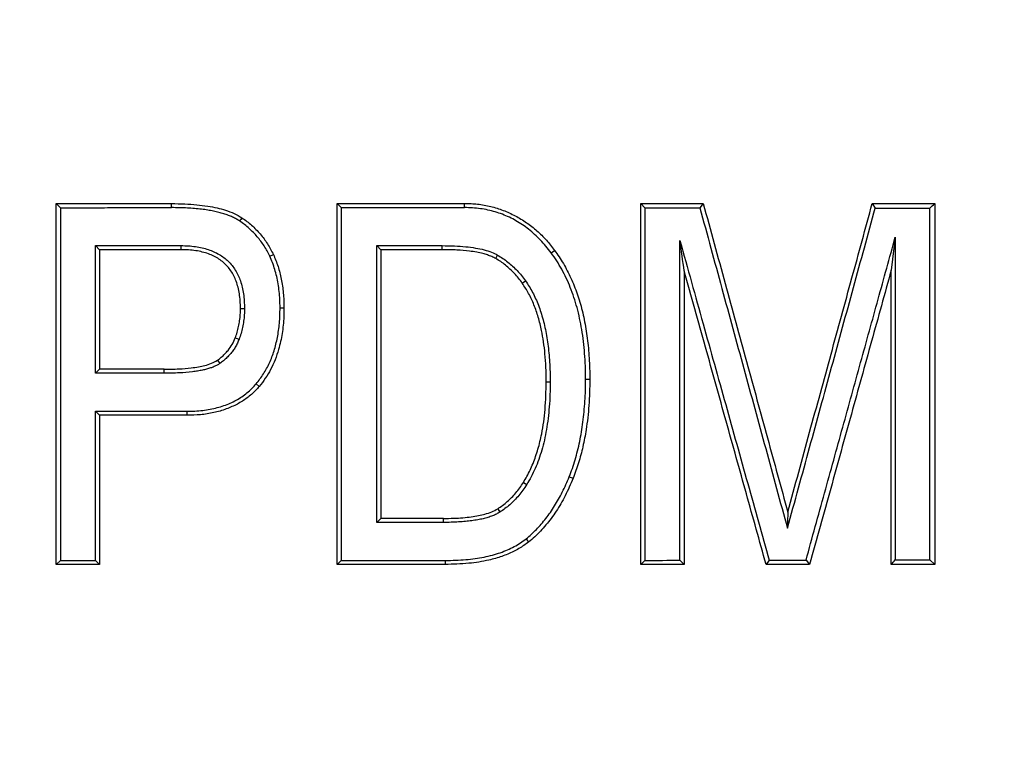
# Model space of a CAD drawing. Header units: millimetres. Extents: x 448 to 1828, y 150 to 1321.
# Tile 52 of 61: x 1695 to 1717, y 648 to 664. Entities that reach past the tile are written whole.
import ezdxf

# ---------------------------------------------------------------- set-up
doc = ezdxf.new("R2010")
doc.units = ezdxf.units.MM

msp = doc.modelspace()

# ---------------------------------------------------------------- linework, layer by layer
at = {"color": 7, "linetype": 'Continuous', "lineweight": 25}
for p, q in [((1696.076, 660.256), (1696.172, 660.165)), ((1696.076, 652.256), (1696.076, 660.256)), ((1696.172, 660.165), (1696.172, 652.347)), ((1698.638, 660.167), (1698.638, 660.256)), ((1702.313, 660.256), (1702.401, 660.168)), ((1702.313, 652.256), (1702.313, 660.256)), ((1702.401, 660.168), (1702.401, 652.345)), ((1705.134, 660.168), (1705.134, 660.256)), ((1709.044, 660.256), (1710.429, 660.256)), ((1709.044, 652.256), (1709.044, 660.256)), ((1709.044, 660.256), (1709.131, 660.165)), ((1709.131, 660.165), (1709.131, 652.347)), ((1710.429, 660.256), (1710.353, 660.164)), ((1714.177, 660.256), (1715.562, 660.256)), ((1714.177, 660.256), (1714.244, 660.158)), ((1715.45, 652.357), (1715.45, 660.156)), ((1715.562, 660.256), (1715.562, 652.256)), ((1709.912, 652.348), (1709.912, 659.435)), ((1714.688, 659.514), (1714.597, 658.779)), ((1714.688, 659.514), (1714.688, 652.356)), ((1696.954, 656.495), (1696.954, 659.326)), ((1697.041, 659.235), (1696.954, 659.326)), ((1698.846, 659.235), (1697.041, 659.235)), ((1697.041, 659.235), (1697.041, 656.585)), ((1698.846, 659.325), (1698.846, 659.235)), ((1703.189, 653.189), (1703.189, 659.324)), ((1703.189, 659.324), (1703.278, 659.235)), ((1703.278, 659.235), (1703.278, 653.277)), ((1704.64, 659.235), (1703.278, 659.235)), ((1704.64, 659.235), (1704.64, 659.324)), ((1707.058, 659.163), (1707.131, 659.218)), ((1700.817, 659.089), (1700.896, 659.127)), ((1705.826, 659.039), (1705.869, 659.115)), ((1710.009, 658.763), (1710.009, 652.256)), ((1714.597, 652.256), (1714.597, 658.779)), ((1706.417, 658.491), (1706.488, 658.542)), ((1700.166, 657.932), (1700.256, 657.932)), ((1701.044, 657.948), (1701.131, 657.948)), ((1700.051, 657.28), (1700.135, 657.249)), ((1699.655, 656.784), (1699.707, 656.711)), ((1697.041, 656.585), (1696.954, 656.495)), ((1698.472, 656.585), (1697.041, 656.585)), ((1698.472, 656.496), (1698.472, 656.585)), ((1707.82, 656.362), (1707.913, 656.362)), ((1700.515, 656.262), (1700.582, 656.205)), ((1706.948, 656.308), (1707.035, 656.308)), ((1696.954, 652.347), (1696.954, 655.654)), ((1696.954, 655.654), (1697.041, 655.564)), ((1698.975, 655.564), (1697.041, 655.564)), ((1697.041, 655.564), (1697.041, 652.256)), ((1698.975, 655.653), (1698.975, 655.564)), ((1707.457, 654.202), (1707.543, 654.168)), ((1706.441, 654.075), (1706.514, 654.029)), ((1705.872, 653.49), (1705.919, 653.416)), ((1703.278, 653.277), (1703.189, 653.189)), ((1704.667, 653.277), (1703.278, 653.277)), ((1704.667, 653.189), (1704.667, 653.277)), ((1706.5, 652.825), (1706.557, 652.754)), ((1696.076, 652.256), (1696.172, 652.347)), ((1697.041, 652.256), (1696.076, 652.256)), ((1696.954, 652.347), (1697.041, 652.256)), ((1702.401, 652.345), (1702.313, 652.256)), ((1704.704, 652.256), (1702.313, 652.256)), ((1704.704, 652.345), (1704.704, 652.256)), ((1709.044, 652.256), (1709.131, 652.347)), ((1710.009, 652.256), (1709.044, 652.256)), ((1709.912, 652.348), (1710.009, 652.256)), ((1711.888, 652.351), (1711.823, 652.256)), ((1712.788, 652.256), (1711.823, 652.256)), ((1712.708, 652.352), (1712.788, 652.256)), ((1715.562, 652.256), (1714.597, 652.256)), ((1715.45, 652.357), (1715.562, 652.256))]:
    msp.add_line(p, q, dxfattribs=at)
msp.add_circle((1702.675, 666.256), 110, dxfattribs=at)
for radius, start, end in [(78, 90, 270), (78, 270, 90), (50, 90, 270), (50, 270, 90)]:
    msp.add_arc((1702.675, 666.256), radius, start, end, dxfattribs=at)
for points, knots in [([(1702.675, 774.756), (1673.9, 774.756), (1646.301, 763.325), (1605.607, 722.63), (1594.175, 695.032), (1594.175, 637.481), (1605.607, 609.882), (1646.301, 569.188), (1673.9, 557.756), (1702.675, 557.756)], [0, 0, 0, 0, 0.25, 0.25, 0.5, 0.5, 0.75, 0.75, 1, 1, 1, 1]), ([(1702.675, 774.756), (1731.451, 774.756), (1759.049, 763.325), (1799.744, 722.63), (1811.175, 695.032), (1811.175, 637.481), (1799.744, 609.882), (1759.049, 569.188), (1731.451, 557.756), (1702.675, 557.756)], [0, 0, 0, 0, 0.25, 0.25, 0.5, 0.5, 0.75, 0.75, 1, 1, 1, 1]), ([(1696.172, 660.165), (1696.335, 660.166), (1696.662, 660.166), (1697.154, 660.166), (1697.648, 660.167), (1698.142, 660.167), (1698.473, 660.167), (1698.638, 660.167)], [0, 0, 0, 0, 0.200538, 0.40081, 0.600813, 0.800545, 1, 1, 1, 1]), ([(1698.638, 660.256), (1698.737, 660.255), (1698.924, 660.253), (1699.191, 660.234), (1699.431, 660.205), (1699.642, 660.166), (1699.839, 660.113), (1700.026, 660.043), (1700.142, 659.975), (1700.199, 659.941)], [0, 0, 0, 0, 0.183429, 0.349864, 0.499715, 0.632241, 0.749875, 0.879046, 1, 1, 1, 1]), ([(1700.151, 659.868), (1700.126, 659.884), (1700.074, 659.917), (1699.989, 659.959), (1699.896, 659.998), (1699.794, 660.032), (1699.684, 660.063), (1699.565, 660.09), (1699.438, 660.113), (1699.246, 660.14), (1698.978, 660.163), (1698.756, 660.166), (1698.638, 660.167)], [0, 0, 0, 0, 0.056687, 0.117, 0.181305, 0.249901, 0.323036, 0.400913, 0.483703, 0.571546, 0.773531, 1, 1, 1, 1]), ([(1702.401, 660.168), (1702.553, 660.168), (1702.857, 660.168), (1703.313, 660.168), (1703.769, 660.168), (1704.224, 660.168), (1704.679, 660.168), (1704.982, 660.168), (1705.134, 660.168)], [0, 0, 0, 0, 0.16656, 0.333166, 0.499814, 0.666504, 0.833233, 1, 1, 1, 1]), ([(1705.134, 660.256), (1705.182, 660.257), (1705.28, 660.258), (1705.426, 660.246), (1705.571, 660.226), (1705.762, 660.185), (1705.996, 660.112), (1706.262, 659.99), (1706.514, 659.838), (1706.744, 659.657), (1706.955, 659.452), (1707.073, 659.296), (1707.131, 659.218)], [0, 0, 0, 0, 0.062093, 0.124348, 0.187047, 0.25047, 0.374407, 0.500019, 0.624813, 0.750116, 0.875544, 1, 1, 1, 1]), ([(1707.058, 659.163), (1707.019, 659.213), (1706.943, 659.312), (1706.82, 659.448), (1706.693, 659.574), (1706.559, 659.687), (1706.421, 659.788), (1706.278, 659.878), (1706.13, 659.955), (1705.976, 660.021), (1705.818, 660.075), (1705.654, 660.116), (1705.485, 660.146), (1705.311, 660.164), (1705.193, 660.167), (1705.134, 660.168)], [0, 0, 0, 0, 0.083811, 0.165084, 0.244146, 0.32135, 0.397076, 0.471728, 0.545726, 0.619501, 0.693489, 0.768121, 0.843819, 0.920985, 1, 1, 1, 1]), ([(1709.131, 660.165), (1709.335, 660.165), (1709.745, 660.165), (1710.15, 660.164), (1710.353, 660.164)], [0, 0, 0, 0, 0.499415, 1, 1, 1, 1]), ([(1710.353, 660.164), (1710.516, 659.569), (1710.841, 658.379), (1711.328, 656.599), (1711.813, 654.826), (1712.135, 653.647), (1712.296, 653.058)], [0, 0, 0, 0, 0.251273, 0.501768, 0.751379, 1, 1, 1, 1]), ([(1710.429, 660.256), (1710.591, 659.665), (1710.911, 658.497), (1711.385, 656.767), (1711.848, 655.078), (1712.153, 653.967), (1712.303, 653.419)], [0, 0, 0, 0, 0.2590849, 0.5121126, 0.7590841, 1, 1, 1, 1]), ([(1712.296, 653.058), (1712.46, 653.655), (1712.787, 654.846), (1713.275, 656.626), (1713.761, 658.396), (1714.083, 659.572), (1714.244, 660.158)], [0, 0, 0, 0, 0.251828, 0.502515, 0.751944, 1, 1, 1, 1]), ([(1712.303, 653.419), (1712.465, 654.009), (1712.785, 655.176), (1713.259, 656.905), (1713.722, 658.595), (1714.027, 659.707), (1714.177, 660.256)], [0, 0, 0, 0, 0.258559, 0.511411, 0.758557, 1, 1, 1, 1]), ([(1714.244, 660.158), (1714.379, 660.158), (1714.65, 660.157), (1715.052, 660.156), (1715.317, 660.156), (1715.45, 660.156)], [0, 0, 0, 0, 0.33224, 0.665576, 1, 1, 1, 1]), ([(1700.817, 659.089), (1700.798, 659.129), (1700.759, 659.207), (1700.693, 659.318), (1700.62, 659.424), (1700.54, 659.524), (1700.453, 659.619), (1700.359, 659.708), (1700.258, 659.792), (1700.187, 659.843), (1700.151, 659.868)], [0, 0, 0, 0, 0.126147, 0.250802, 0.374537, 0.497943, 0.62161, 0.746127, 0.872071, 1, 1, 1, 1]), ([(1700.199, 659.941), (1700.236, 659.916), (1700.31, 659.864), (1700.414, 659.777), (1700.512, 659.684), (1700.635, 659.55), (1700.772, 659.369), (1700.855, 659.207), (1700.896, 659.127)], [0, 0, 0, 0, 0.125057, 0.249711, 0.37455, 0.500157, 0.751213, 1, 1, 1, 1]), ([(1709.912, 659.435), (1710.083, 658.821), (1710.421, 657.609), (1710.922, 655.815), (1711.41, 654.067), (1711.73, 652.918), (1711.888, 652.351)], [0, 0, 0, 0, 0.259668, 0.51289, 0.759667, 1, 1, 1, 1]), ([(1712.708, 652.352), (1712.845, 652.848), (1713.117, 653.831), (1713.521, 655.291), (1713.917, 656.723), (1714.305, 658.128), (1714.561, 659.055), (1714.688, 659.514)], [0, 0, 0, 0, 0.207449, 0.411173, 0.611172, 0.807448, 1, 1, 1, 1]), ([(1698.846, 659.325), (1698.902, 659.324), (1699.01, 659.322), (1699.167, 659.305), (1699.314, 659.279), (1699.451, 659.241), (1699.578, 659.192), (1699.694, 659.133), (1699.8, 659.062), (1699.928, 658.952), (1700.063, 658.783), (1700.177, 658.536), (1700.246, 658.247), (1700.253, 658.041), (1700.256, 657.932)], [0, 0, 0, 0, 0.074162, 0.144033, 0.210003, 0.272532, 0.332162, 0.389515, 0.445291, 0.500249, 0.611697, 0.728476, 0.856418, 1, 1, 1, 1]), ([(1700.166, 657.932), (1700.165, 657.988), (1700.163, 658.097), (1700.145, 658.254), (1700.116, 658.399), (1700.075, 658.533), (1700.022, 658.656), (1699.957, 658.767), (1699.88, 658.866), (1699.791, 658.954), (1699.69, 659.03), (1699.578, 659.094), (1699.454, 659.146), (1699.318, 659.186), (1699.171, 659.215), (1699.012, 659.232), (1698.903, 659.234), (1698.846, 659.235)], [0, 0, 0, 0, 0.07869, 0.152381, 0.221578, 0.286895, 0.349058, 0.408909, 0.46739, 0.525509, 0.584293, 0.644735, 0.707751, 0.774148, 0.844619, 0.919743, 1, 1, 1, 1]), ([(1704.64, 659.324), (1704.731, 659.323), (1704.905, 659.321), (1705.153, 659.304), (1705.372, 659.276), (1705.564, 659.236), (1705.729, 659.186), (1705.825, 659.138), (1705.869, 659.115)], [0, 0, 0, 0, 0.217961, 0.414324, 0.589678, 0.74485, 0.881035, 1, 1, 1, 1]), ([(1705.826, 659.039), (1705.797, 659.053), (1705.738, 659.083), (1705.644, 659.119), (1705.532, 659.152), (1705.399, 659.181), (1705.207, 659.21), (1704.951, 659.231), (1704.749, 659.234), (1704.64, 659.235)], [0, 0, 0, 0, 0.079561, 0.162785, 0.250194, 0.366838, 0.500298, 0.730881, 1, 1, 1, 1]), ([(1707.131, 659.218), (1707.166, 659.171), (1707.234, 659.075), (1707.328, 658.925), (1707.415, 658.768), (1707.495, 658.604), (1707.568, 658.434), (1707.634, 658.257), (1707.693, 658.073), (1707.745, 657.882), (1707.79, 657.685), (1707.828, 657.481), (1707.859, 657.27), (1707.883, 657.053), (1707.9, 656.829), (1707.911, 656.598), (1707.912, 656.442), (1707.913, 656.362)], [0, 0, 0, 0, 0.058382, 0.117302, 0.176933, 0.237438, 0.298976, 0.361697, 0.425742, 0.491245, 0.558331, 0.627115, 0.697704, 0.770199, 0.844692, 0.921266, 1, 1, 1, 1]), ([(1701.044, 657.948), (1701.043, 658.009), (1701.041, 658.13), (1701.027, 658.307), (1701.004, 658.477), (1700.972, 658.64), (1700.93, 658.797), (1700.88, 658.947), (1700.838, 659.042), (1700.817, 659.089)], [0, 0, 0, 0, 0.156473, 0.307557, 0.453715, 0.595455, 0.733337, 0.867968, 1, 1, 1, 1]), ([(1700.896, 659.127), (1700.915, 659.084), (1700.953, 658.998), (1701.001, 658.863), (1701.041, 658.724), (1701.074, 658.579), (1701.1, 658.428), (1701.118, 658.273), (1701.129, 658.112), (1701.131, 658.003), (1701.131, 657.948)], [0, 0, 0, 0, 0.115832, 0.233459, 0.353326, 0.475852, 0.601432, 0.730429, 0.863182, 1, 1, 1, 1]), ([(1706.417, 658.491), (1706.389, 658.529), (1706.333, 658.605), (1706.242, 658.71), (1706.145, 658.806), (1706.044, 658.893), (1705.938, 658.972), (1705.863, 659.016), (1705.826, 659.039)], [0, 0, 0, 0, 0.1753244, 0.3460469, 0.5129822, 0.6770016, 0.8390233, 1, 1, 1, 1]), ([(1705.869, 659.115), (1705.908, 659.092), (1705.987, 659.044), (1706.098, 658.962), (1706.204, 658.871), (1706.305, 658.77), (1706.4, 658.661), (1706.459, 658.582), (1706.488, 658.542)], [0, 0, 0, 0, 0.161278, 0.323502, 0.487607, 0.654494, 0.825024, 1, 1, 1, 1]), ([(1707.82, 656.362), (1707.819, 656.459), (1707.817, 656.65), (1707.8, 656.93), (1707.774, 657.2), (1707.738, 657.46), (1707.69, 657.71), (1707.632, 657.948), (1707.564, 658.177), (1707.484, 658.395), (1707.394, 658.603), (1707.294, 658.8), (1707.183, 658.988), (1707.099, 659.105), (1707.058, 659.163)], [0, 0, 0, 0, 0.0983262, 0.1932698, 0.2849856, 0.3736452, 0.4594388, 0.542576, 0.6232874, 0.7018248, 0.7784614, 0.8534912, 0.9272274, 1, 1, 1, 1]), ([(1711.823, 652.256), (1711.677, 652.779), (1711.382, 653.836), (1710.934, 655.443), (1710.475, 657.089), (1710.165, 658.201), (1710.009, 658.763)], [0, 0, 0, 0, 0.240994, 0.487992, 0.740994, 1, 1, 1, 1]), ([(1714.597, 658.779), (1714.452, 658.254), (1714.157, 657.192), (1713.71, 655.58), (1713.252, 653.931), (1712.944, 652.819), (1712.788, 652.256)], [0, 0, 0, 0, 0.241779, 0.489037, 0.741777, 1, 1, 1, 1]), ([(1706.488, 658.542), (1706.516, 658.501), (1706.571, 658.419), (1706.645, 658.287), (1706.714, 658.148), (1706.775, 658), (1706.83, 657.845), (1706.878, 657.681), (1706.92, 657.509), (1706.956, 657.328), (1706.985, 657.14), (1707.007, 656.944), (1707.023, 656.739), (1707.033, 656.526), (1707.034, 656.382), (1707.035, 656.308)], [0, 0, 0, 0, 0.063147, 0.127788, 0.194193, 0.26261, 0.333266, 0.406367, 0.482099, 0.56063, 0.642109, 0.726672, 0.814438, 0.905515, 1, 1, 1, 1]), ([(1706.948, 656.308), (1706.946, 656.414), (1706.942, 656.62), (1706.922, 656.915), (1706.891, 657.188), (1706.844, 657.461), (1706.776, 657.735), (1706.68, 658.01), (1706.563, 658.263), (1706.465, 658.416), (1706.417, 658.491)], [0, 0, 0, 0, 0.139855, 0.269633, 0.389597, 0.500077, 0.633758, 0.760811, 0.882436, 1, 1, 1, 1]), ([(1700.051, 657.28), (1700.066, 657.321), (1700.095, 657.403), (1700.127, 657.531), (1700.15, 657.661), (1700.164, 657.796), (1700.166, 657.886), (1700.166, 657.932)], [0, 0, 0, 0, 0.195961, 0.392848, 0.591773, 0.793814, 1, 1, 1, 1]), ([(1700.256, 657.932), (1700.255, 657.884), (1700.254, 657.789), (1700.239, 657.649), (1700.214, 657.512), (1700.181, 657.378), (1700.151, 657.292), (1700.135, 657.249)], [0, 0, 0, 0, 0.206022, 0.407999, 0.606943, 0.803913, 1, 1, 1, 1]), ([(1700.515, 656.262), (1700.544, 656.297), (1700.601, 656.367), (1700.678, 656.48), (1700.748, 656.6), (1700.811, 656.725), (1700.866, 656.857), (1700.913, 656.994), (1700.954, 657.138), (1700.987, 657.288), (1701.012, 657.445), (1701.031, 657.607), (1701.042, 657.776), (1701.043, 657.89), (1701.044, 657.948)], [0, 0, 0, 0, 0.0753722, 0.1510743, 0.2274764, 0.3049382, 0.3838051, 0.4644045, 0.547043, 0.6320054, 0.7195535, 0.8099269, 0.9033433, 1, 1, 1, 1]), ([(1701.131, 657.948), (1701.131, 657.883), (1701.13, 657.753), (1701.115, 657.562), (1701.092, 657.377), (1701.058, 657.198), (1701.008, 657.003), (1700.938, 656.794), (1700.839, 656.579), (1700.723, 656.381), (1700.629, 656.263), (1700.582, 656.205)], [0, 0, 0, 0, 0.105515, 0.207969, 0.307668, 0.40494, 0.500143, 0.631507, 0.757651, 0.879972, 1, 1, 1, 1]), ([(1699.655, 656.784), (1699.684, 656.805), (1699.742, 656.848), (1699.821, 656.921), (1699.904, 657.015), (1699.988, 657.132), (1700.03, 657.231), (1700.051, 657.28)], [0, 0, 0, 0, 0.168702, 0.334943, 0.50022, 0.753539, 1, 1, 1, 1]), ([(1700.135, 657.249), (1700.123, 657.219), (1700.099, 657.158), (1700.052, 657.072), (1699.998, 656.991), (1699.936, 656.914), (1699.867, 656.841), (1699.791, 656.772), (1699.735, 656.731), (1699.707, 656.711)], [0, 0, 0, 0, 0.140041, 0.279178, 0.418536, 0.559237, 0.70237, 0.84897, 1, 1, 1, 1]), ([(1698.472, 656.585), (1698.582, 656.586), (1698.784, 656.589), (1699.039, 656.608), (1699.231, 656.635), (1699.382, 656.666), (1699.525, 656.71), (1699.613, 656.76), (1699.655, 656.784)], [0, 0, 0, 0, 0.273, 0.499801, 0.634065, 0.749983, 0.881907, 1, 1, 1, 1]), ([(1699.707, 656.711), (1699.687, 656.698), (1699.647, 656.672), (1699.578, 656.64), (1699.501, 656.61), (1699.414, 656.584), (1699.319, 656.562), (1699.214, 656.543), (1699.045, 656.519), (1698.796, 656.499), (1698.586, 656.497), (1698.472, 656.496)], [0, 0, 0, 0, 0.054156, 0.113409, 0.178273, 0.249142, 0.326314, 0.410024, 0.500453, 0.730385, 1, 1, 1, 1]), ([(1707.457, 654.202), (1707.481, 654.263), (1707.528, 654.386), (1707.589, 654.578), (1707.644, 654.777), (1707.691, 654.982), (1707.731, 655.195), (1707.763, 655.415), (1707.788, 655.642), (1707.806, 655.876), (1707.818, 656.117), (1707.819, 656.28), (1707.82, 656.362)], [0, 0, 0, 0, 0.089359, 0.18063, 0.274003, 0.369659, 0.467762, 0.568468, 0.671918, 0.778244, 0.887568, 1, 1, 1, 1]), ([(1707.913, 656.362), (1707.912, 656.264), (1707.91, 656.07), (1707.894, 655.786), (1707.869, 655.512), (1707.828, 655.206), (1707.764, 654.87), (1707.67, 654.509), (1707.585, 654.28), (1707.543, 654.168)], [0, 0, 0, 0, 0.131903, 0.259089, 0.381738, 0.50005, 0.672924, 0.839249, 1, 1, 1, 1]), ([(1698.975, 655.653), (1699.036, 655.654), (1699.154, 655.656), (1699.327, 655.671), (1699.493, 655.696), (1699.65, 655.731), (1699.799, 655.776), (1699.939, 655.831), (1700.072, 655.897), (1700.196, 655.972), (1700.311, 656.058), (1700.419, 656.154), (1700.483, 656.226), (1700.515, 656.262)], [0, 0, 0, 0, 0.106372, 0.208187, 0.305832, 0.399744, 0.490413, 0.578386, 0.664259, 0.748674, 0.832306, 0.915849, 1, 1, 1, 1]), ([(1700.582, 656.205), (1700.555, 656.174), (1700.501, 656.111), (1700.411, 656.026), (1700.314, 655.947), (1700.209, 655.875), (1700.097, 655.81), (1699.977, 655.753), (1699.805, 655.683), (1699.574, 655.616), (1699.279, 655.568), (1699.078, 655.565), (1698.975, 655.564)], [0, 0, 0, 0, 0.068853, 0.137829, 0.207388, 0.277976, 0.350022, 0.423928, 0.500067, 0.661434, 0.827253, 1, 1, 1, 1]), ([(1706.441, 654.075), (1706.467, 654.12), (1706.521, 654.209), (1706.591, 654.351), (1706.656, 654.498), (1706.714, 654.653), (1706.765, 654.814), (1706.81, 654.981), (1706.874, 655.271), (1706.933, 655.715), (1706.943, 656.101), (1706.948, 656.308)], [0, 0, 0, 0, 0.0670079, 0.13515, 0.2046447, 0.2756978, 0.3485021, 0.4232368, 0.5000674, 0.7328805, 1, 1, 1, 1]), ([(1707.035, 656.308), (1707.034, 656.213), (1707.032, 656.028), (1707.016, 655.756), (1706.99, 655.496), (1706.954, 655.249), (1706.908, 655.014), (1706.851, 654.792), (1706.783, 654.583), (1706.705, 654.386), (1706.617, 654.201), (1706.548, 654.085), (1706.514, 654.029)], [0, 0, 0, 0, 0.12001, 0.234901, 0.344868, 0.450136, 0.55096, 0.64763, 0.740475, 0.829867, 0.916221, 1, 1, 1, 1]), ([(1706.5, 652.825), (1706.539, 652.858), (1706.619, 652.925), (1706.731, 653.034), (1706.839, 653.151), (1706.942, 653.277), (1707.04, 653.411), (1707.134, 653.553), (1707.222, 653.703), (1707.306, 653.861), (1707.385, 654.028), (1707.433, 654.143), (1707.457, 654.202)], [0, 0, 0, 0, 0.091398, 0.183932, 0.277921, 0.37367, 0.471467, 0.571582, 0.674268, 0.779759, 0.88827, 1, 1, 1, 1]), ([(1707.543, 654.168), (1707.516, 654.102), (1707.462, 653.971), (1707.37, 653.782), (1707.273, 653.604), (1707.17, 653.436), (1707.06, 653.279), (1706.944, 653.132), (1706.822, 652.995), (1706.694, 652.868), (1706.602, 652.792), (1706.557, 652.754)], [0, 0, 0, 0, 0.123624, 0.243365, 0.359506, 0.472357, 0.582254, 0.689562, 0.794674, 0.898007, 1, 1, 1, 1]), ([(1705.872, 653.49), (1705.908, 653.515), (1705.982, 653.563), (1706.085, 653.648), (1706.182, 653.741), (1706.274, 653.843), (1706.362, 653.955), (1706.414, 654.035), (1706.441, 654.075)], [0, 0, 0, 0, 0.159732, 0.32093, 0.484612, 0.651753, 0.823267, 1, 1, 1, 1]), ([(1706.514, 654.029), (1706.487, 653.986), (1706.432, 653.903), (1706.34, 653.786), (1706.244, 653.679), (1706.141, 653.581), (1706.034, 653.493), (1705.957, 653.442), (1705.919, 653.416)], [0, 0, 0, 0, 0.176555, 0.347988, 0.515128, 0.678868, 0.840161, 1, 1, 1, 1]), ([(1704.667, 653.277), (1704.743, 653.278), (1704.888, 653.28), (1705.094, 653.291), (1705.278, 653.31), (1705.441, 653.336), (1705.593, 653.371), (1705.737, 653.418), (1705.828, 653.467), (1705.872, 653.49)], [0, 0, 0, 0, 0.18382, 0.350295, 0.499718, 0.63365, 0.749864, 0.879424, 1, 1, 1, 1]), ([(1705.919, 653.416), (1705.893, 653.401), (1705.84, 653.37), (1705.752, 653.332), (1705.653, 653.298), (1705.544, 653.269), (1705.424, 653.244), (1705.293, 653.224), (1705.152, 653.208), (1705, 653.197), (1704.837, 653.19), (1704.725, 653.189), (1704.667, 653.189)], [0, 0, 0, 0, 0.068738, 0.143342, 0.224385, 0.31232, 0.407496, 0.510192, 0.620629, 0.738984, 0.865402, 1, 1, 1, 1]), ([(1704.704, 652.345), (1704.783, 652.346), (1704.935, 652.348), (1705.158, 652.362), (1705.368, 652.386), (1705.566, 652.419), (1705.752, 652.462), (1705.926, 652.515), (1706.088, 652.577), (1706.237, 652.649), (1706.375, 652.73), (1706.459, 652.794), (1706.5, 652.825)], [0, 0, 0, 0, 0.123612, 0.24107, 0.352625, 0.458572, 0.559252, 0.655067, 0.746478, 0.834021, 0.918302, 1, 1, 1, 1]), ([(1706.557, 652.754), (1706.522, 652.728), (1706.452, 652.675), (1706.339, 652.605), (1706.22, 652.541), (1706.094, 652.483), (1705.961, 652.433), (1705.821, 652.389), (1705.58, 652.327), (1705.207, 652.27), (1704.88, 652.261), (1704.704, 652.256)], [0, 0, 0, 0, 0.066902, 0.134808, 0.204044, 0.274916, 0.34771, 0.42269, 0.500098, 0.730786, 1, 1, 1, 1])]:
    msp.add_open_spline(points, degree=3, knots=knots, dxfattribs=at)
for points in [[(1696.076, 660.256), (1696.921, 660.256), (1697.776, 660.256), (1698.638, 660.256)], [(1702.313, 660.256), (1703.254, 660.256), (1704.196, 660.256), (1705.134, 660.256)], [(1715.45, 660.156), (1715.487, 660.189), (1715.525, 660.223), (1715.562, 660.256)], [(1700.199, 659.941), (1700.183, 659.917), (1700.167, 659.893), (1700.151, 659.868)], [(1710.009, 658.763), (1709.976, 658.987), (1709.944, 659.211), (1709.912, 659.435)], [(1696.954, 659.326), (1697.58, 659.325), (1698.212, 659.325), (1698.846, 659.325)], [(1703.189, 659.324), (1703.673, 659.324), (1704.157, 659.324), (1704.64, 659.324)], [(1698.472, 656.496), (1697.964, 656.495), (1697.457, 656.495), (1696.954, 656.495)], [(1696.954, 655.654), (1697.623, 655.654), (1698.297, 655.653), (1698.975, 655.653)], [(1712.303, 653.419), (1712.301, 653.299), (1712.299, 653.179), (1712.296, 653.058)], [(1704.667, 653.189), (1704.176, 653.189), (1703.683, 653.189), (1703.189, 653.189)], [(1696.172, 652.347), (1696.432, 652.347), (1696.692, 652.347), (1696.954, 652.347)], [(1702.401, 652.345), (1703.17, 652.345), (1703.938, 652.345), (1704.704, 652.345)], [(1709.131, 652.347), (1709.392, 652.348), (1709.653, 652.348), (1709.912, 652.348)], [(1711.888, 652.351), (1712.163, 652.351), (1712.436, 652.351), (1712.708, 652.352)], [(1714.597, 652.256), (1714.628, 652.289), (1714.658, 652.323), (1714.688, 652.356)], [(1714.688, 652.356), (1714.944, 652.356), (1715.198, 652.357), (1715.45, 652.357)]]:
    msp.add_open_spline(points, degree=3, dxfattribs=at)

doc.saveas('drawing.dxf')
